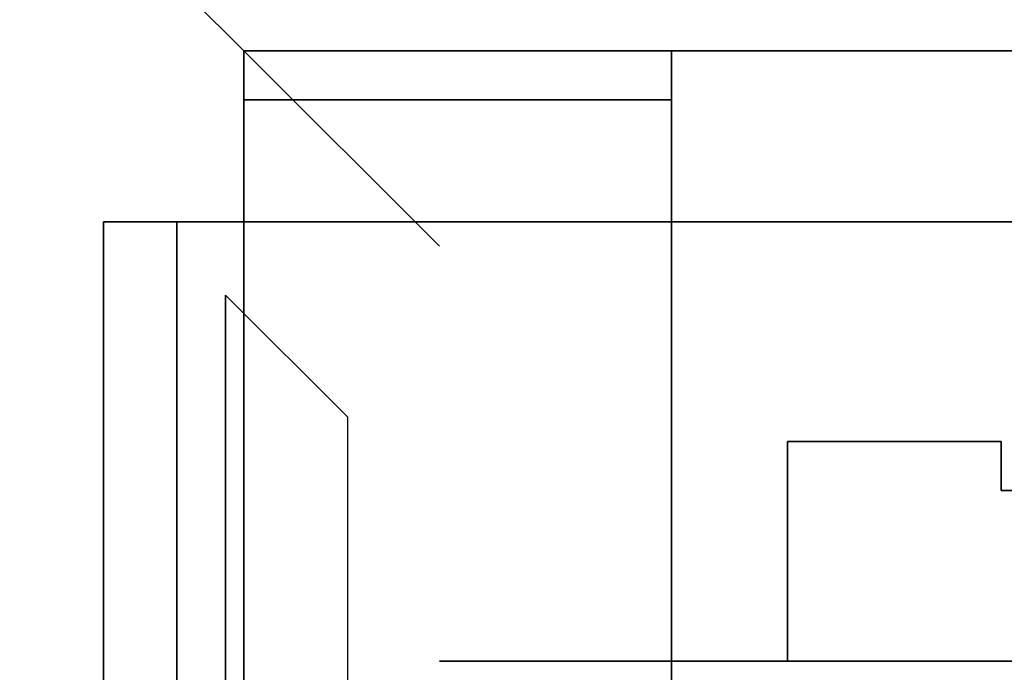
# Model space of a CAD drawing. Header units: millimetres. Extents: x 0 to 1524, y 0 to 1016.
# Tile 172 of 256: x 653.15 to 657.18, y 767.13 to 769.81. Entities that reach past the tile are written whole.
import ezdxf

# ---------------------------------------------------------------- set-up
doc = ezdxf.new("R2010")
doc.units = ezdxf.units.MM
doc.header["$LTSCALE"] = 83.82
doc.layers.get('0').update_dxf_attribs({"linetype": 'CONTINUOUS'})
doc.styles.get("Standard").update_dxf_attribs({"font": 'txt', "width": 0.8})
doc.dimstyles.new('DIMSTYLE_1', dxfattribs={"dimtxt": 15, "dimasz": 12, "dimexe": 0.18, "dimexo": 0.0625, "dimgap": 0.09, "dimtad": 1, "dimzin": 0, "dimdsep": 46, "dimtxsty": 'STANDARD', "dimblk": 'CLOSED', "dimblk1": 'CLOSED', "dimblk2": 'CLOSED', "dimcen": 0.09, "dimadec": 0, "dimazin": 0, "dimtp": 0.01, "dimtm": 0.01, "dimtfac": 1, "dimtofl": 0, "dimtmove": 0, "dimatfit": 3, "dimldrblk": 'CLOSED', "dimfxl": 1, "dimtolj": 1, "dimtzin": 0, "dimarcsym": 0})

# ---------------------------------------------------------------- blocks, each defined once
blk = doc.blocks.new('_CLOSED')
at = {"color": 0, "linetype": 'BYBLOCK'}
for p, q in [((0, 0), (-1, 0.20833)), ((-1, 0.20833), (-1, -0.20833)), ((-1, -0.20833), (0, 0)), ((-1, 0), (0, 0))]:
    blk.add_line(p, q, dxfattribs=at)
blk = doc.blocks.new('*D8')
at = {"color": 2, "linetype": 'CONTINUOUS'}
for p, q in [((743.4875, 787.1161), (417.6691, 787.1161)), ((418.6691, 787.1161), (418.6691, 678.1368)), ((418.6691, 569.1575), (418.6691, 678.1368)), ((571.0558, 569.1575), (417.6691, 569.1575))]:
    blk.add_line(p, q, dxfattribs=at)
at = {"color": 2, "linetype": 'CONTINUOUS', "xscale": 12, "yscale": 12, "zscale": 12}
for p, rotation in [((418.6691, 787.1161), 90), ((418.6691, 569.1575), 270)]:
    blk.add_blockref('_CLOSED', p, dxfattribs=dict(at, rotation=rotation))

msp = doc.modelspace()

# ---------------------------------------------------------------- linework, layer by layer
at = {"color": 6, "linetype": 'CONTINUOUS'}
for p, q in [((652.5694, 771.1775), (654.0694, 769.6775)), ((652.5694, 771.1775), (654.0694, 769.6775)), ((652.5694, 771.1775), (654.0694, 769.6775)), ((652.5694, 771.1775), (654.0694, 769.6775)), ((654.0694, 769.6775), (655.8194, 769.6775)), ((654.0694, 769.6775), (655.8194, 769.6775)), ((654.0694, 769.6775), (654.0694, 769.4775)), ((654.0694, 769.6775), (654.0694, 766.7775)), ((654.0694, 769.6775), (654.0694, 766.7775)), ((654.0694, 769.4775), (654.0694, 769.6775)), ((655.8194, 769.6775), (654.0694, 769.6775)), ((655.8194, 769.6775), (654.0694, 769.6775)), ((654.0694, 769.6775), (655.8194, 769.6775)), ((654.0694, 769.6775), (655.8194, 769.6775)), ((654.0694, 769.6775), (654.0694, 769.4775)), ((654.0694, 769.6775), (654.0694, 766.7775)), ((654.0694, 769.6775), (654.0694, 766.7775)), ((654.0694, 769.4775), (654.0694, 769.6775)), ((655.8194, 769.6775), (654.0694, 769.6775)), ((655.8194, 769.6775), (654.0694, 769.6775)), ((655.8194, 769.6775), (660.9694, 769.6775)), ((660.9694, 769.6775), (655.8194, 769.6775)), ((655.8194, 769.6775), (660.9694, 769.6775)), ((660.9694, 769.6775), (655.8194, 769.6775)), ((653.4944, 765.2775), (653.4944, 768.9775)), ((653.4944, 768.9775), (653.4944, 765.2775)), ((653.4944, 765.2775), (653.4944, 768.9775)), ((653.4944, 768.9775), (653.4944, 765.2775)), ((653.7944, 768.9775), (653.7944, 765.2775)), ((653.7944, 765.2775), (653.7944, 768.9775)), ((653.7944, 768.9775), (653.7944, 765.2775)), ((653.7944, 765.2775), (653.7944, 768.9775)), ((653.9944, 765.3775), (653.9944, 768.6775)), ((653.9944, 765.3775), (653.9944, 768.6775)), ((653.9944, 765.3775), (653.9944, 768.6775)), ((653.9944, 765.3775), (653.9944, 768.6775)), ((654.4944, 766.3275), (654.4944, 768.1775)), ((654.4944, 766.3275), (654.4944, 768.1775)), ((654.4944, 766.3275), (654.4944, 768.1775)), ((654.4944, 766.3275), (654.4944, 768.1775)), ((656.2944, 767.1775), (660.4944, 767.1775)), ((660.4944, 767.1775), (656.2944, 767.1775)), ((656.2944, 767.1775), (660.4944, 767.1775)), ((660.4944, 767.1775), (656.2944, 767.1775))]:
    msp.add_line(p, q, dxfattribs=at)
at = {"color": 7, "linetype": 'CONTINUOUS'}
for p, q in [((654.0694, 769.6775), (655.8194, 769.6775)), ((655.8194, 769.6775), (654.0694, 769.6775)), ((654.0694, 769.6775), (654.8694, 768.8775)), ((654.8694, 768.8775), (654.0694, 769.6775)), ((654.0694, 769.6775), (655.8194, 769.6775)), ((655.8194, 769.6775), (654.0694, 769.6775)), ((654.0694, 769.6775), (654.8694, 768.8775)), ((654.8694, 768.8775), (654.0694, 769.6775)), ((655.8194, 769.6775), (655.8194, 769.4775)), ((655.8194, 769.6775), (656.4194, 769.6775)), ((656.4194, 769.6775), (655.8194, 769.6775)), ((655.8194, 766.7775), (655.8194, 769.6775)), ((655.8194, 769.6775), (655.8194, 766.7775)), ((655.8194, 769.4775), (655.8194, 769.6775)), ((655.8194, 769.6775), (655.8194, 769.4775)), ((655.8194, 769.6775), (656.4194, 769.6775)), ((656.4194, 769.6775), (655.8194, 769.6775)), ((655.8194, 766.7775), (655.8194, 769.6775)), ((655.8194, 769.6775), (655.8194, 766.7775)), ((655.8194, 769.4775), (655.8194, 769.6775)), ((656.4194, 769.6775), (660.3694, 769.6775)), ((660.3694, 769.6775), (656.4194, 769.6775)), ((656.4194, 769.6775), (660.3694, 769.6775)), ((660.3694, 769.6775), (656.4194, 769.6775)), ((655.8194, 769.4775), (654.0694, 769.4775)), ((654.0694, 769.4775), (654.0694, 766.7775)), ((654.0694, 766.7775), (654.0694, 769.4775)), ((654.0694, 769.4775), (655.8194, 769.4775)), ((655.8194, 769.4775), (654.0694, 769.4775)), ((654.0694, 769.4775), (654.0694, 766.7775)), ((654.0694, 766.7775), (654.0694, 769.4775)), ((654.0694, 769.4775), (655.8194, 769.4775)), ((653.7944, 768.9775), (662.9944, 768.9775)), ((662.9944, 768.9775), (653.7944, 768.9775)), ((653.7944, 768.9775), (662.9944, 768.9775)), ((662.9944, 768.9775), (653.7944, 768.9775)), ((653.9944, 768.6775), (653.9944, 766.7775)), ((654.4944, 768.1775), (653.9944, 768.6775)), ((653.9944, 768.6775), (654.4944, 768.1775)), ((653.9944, 766.7775), (653.9944, 768.6775)), ((653.9944, 768.6775), (653.9944, 766.7775)), ((654.4944, 768.1775), (653.9944, 768.6775)), ((653.9944, 768.6775), (654.4944, 768.1775)), ((653.9944, 766.7775), (653.9944, 768.6775)), ((656.2944, 768.0775), (657.1694, 768.0775)), ((656.2944, 767.1775), (656.2944, 768.0775)), ((656.2944, 768.0775), (656.2944, 767.1775)), ((657.1694, 768.0775), (656.2944, 768.0775)), ((656.2944, 768.0775), (657.1694, 768.0775)), ((656.2944, 767.1775), (656.2944, 768.0775)), ((656.2944, 768.0775), (656.2944, 767.1775)), ((657.1694, 768.0775), (656.2944, 768.0775)), ((657.1694, 768.0775), (657.1694, 767.8775)), ((657.1694, 767.8775), (657.1694, 768.0775)), ((657.1694, 768.0775), (657.1694, 767.8775)), ((657.1694, 767.8775), (657.1694, 768.0775)), ((657.1694, 767.8775), (657.9694, 767.8775)), ((657.9694, 767.8775), (657.1694, 767.8775)), ((657.1694, 767.8775), (657.9694, 767.8775)), ((657.9694, 767.8775), (657.1694, 767.8775)), ((655.8194, 767.1775), (654.8694, 767.1775)), ((654.8694, 767.1775), (655.8194, 767.1775)), ((655.8194, 767.1775), (654.8694, 767.1775)), ((654.8694, 767.1775), (655.8194, 767.1775)), ((656.4194, 767.1775), (655.8194, 767.1775)), ((655.8194, 767.1775), (656.4194, 767.1775)), ((656.4194, 767.1775), (655.8194, 767.1775)), ((655.8194, 767.1775), (656.4194, 767.1775)), ((660.4944, 767.1775), (656.2944, 767.1775)), ((656.2944, 767.1775), (660.4944, 767.1775)), ((660.4944, 767.1775), (656.2944, 767.1775)), ((656.2944, 767.1775), (660.4944, 767.1775)), ((660.3694, 767.1775), (656.4194, 767.1775)), ((656.4194, 767.1775), (660.3694, 767.1775)), ((660.3694, 767.1775), (656.4194, 767.1775)), ((656.4194, 767.1775), (660.3694, 767.1775))]:
    msp.add_line(p, q, dxfattribs=at)
for points in [[(653.4944, 768.9775), (653.5001, 768.9775), (653.517, 768.9775), (653.5445, 768.9775), (653.5823, 768.9775), (653.6275, 768.9775), (653.6791, 768.9775), (653.7351, 768.9775), (653.7944, 768.9775)], [(653.7944, 768.9775), (653.7361, 768.9775), (653.6801, 768.9775), (653.6284, 768.9775), (653.5823, 768.9775), (653.5451, 768.9775), (653.5174, 768.9775), (653.5003, 768.9775), (653.4944, 768.9775)], [(653.4944, 768.9775), (653.5001, 768.9775), (653.517, 768.9775), (653.5445, 768.9775), (653.5823, 768.9775), (653.6275, 768.9775), (653.6791, 768.9775), (653.7351, 768.9775), (653.7944, 768.9775)], [(653.7944, 768.9775), (653.7361, 768.9775), (653.6801, 768.9775), (653.6284, 768.9775), (653.5823, 768.9775), (653.5451, 768.9775), (653.5174, 768.9775), (653.5003, 768.9775), (653.4944, 768.9775)]]:
    msp.add_lwpolyline(points, dxfattribs=at)

# ---------------------------------------------------------------- dimensions: what is measured, and where the dimension line sits
at = {"color": 2, "linetype": 'CONTINUOUS'}
dim = msp.add_linear_dim(base=(418.6691, 787.1161), p1=(571.0558, 569.1575), p2=(743.4875, 787.1161), angle=90, dimstyle='DIMSTYLE_1', dxfattribs=at)
dim.commit()
dim.dimension.update_dxf_attribs({"geometry": '*D8', "text_midpoint": (414.9191, 642.1368), "dimtype": 160})

doc.saveas('drawing.dxf')
